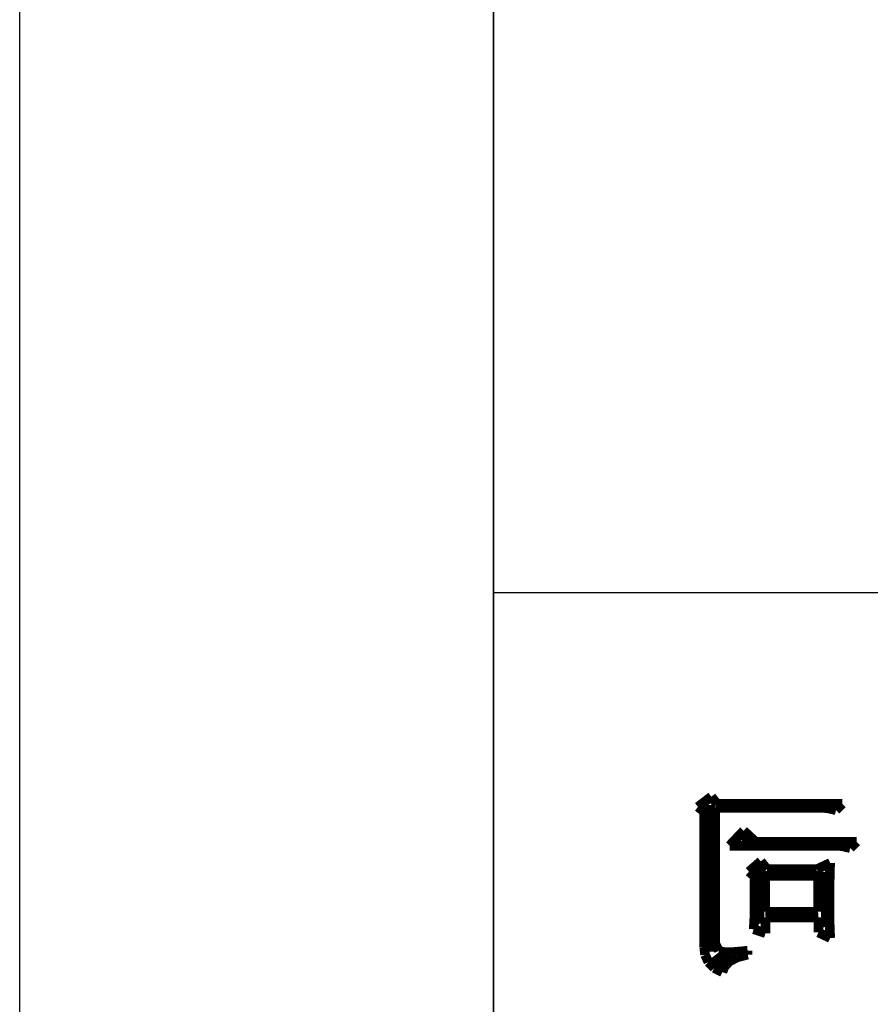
# Model space of a CAD drawing. Extents: x -38 to 372, y -82 to 205.
# Tile 3 of 34: x -38.48 to -29.5, y -70.45 to -60.06. Entities that reach past the tile are written whole.
import ezdxf

# ---------------------------------------------------------------- set-up
doc = ezdxf.new("R2010")
doc.units = 0
doc.layers.add('BOARD_GEOMETRY_DIMENSION', color=2, linetype='CONTINUOUS')
doc.layers.add('BOARD_GEOMETRY_SILKSCREEN_B', color=1, linetype='CONTINUOUS')

msp = doc.modelspace()

# ---------------------------------------------------------------- linework, layer by layer
at = {"layer": 'BOARD_GEOMETRY_DIMENSION'}
msp.add_lwpolyline([(-38.48354, -81.604612), (-38.48354, 205.395322), (371.516402, 205.395322), (371.516402, -81.604612)], close=True, dxfattribs=at)
msp.add_lwpolyline([(-33.48355, 200.395332), (-33.48355, -76.604368)], dxfattribs=at)
at = {"layer": 'BOARD_GEOMETRY_SILKSCREEN_B'}
msp.add_lwpolyline([(-38.48354, -81.604612), (-38.48354, 205.395322), (371.516402, 205.395322), (371.516402, -81.604612)], close=True, dxfattribs=at)
for points in [[(-33.48355, -76.604368), (-33.48355, 200.395332)], [(-33.48355, -66.104262), (19.016472, -66.104262), (19.016472, -76.604368)]]:
    msp.add_lwpolyline(points, dxfattribs=at)
for points, const_width in [([(-31.18231, -68.25869), (-31.324042, -68.366894)], 0.1016), ([(-31.182056, -68.259198), (-31.182564, -68.259198)], 0.1016), ([(-31.124144, -68.333366), (-31.18231, -68.25869)], 0.1016), ([(-31.324042, -68.366894), (-31.25724, -68.418202)], 0.1016), ([(-31.207202, -68.348098), (-31.203646, -69.892672)], 0.127), ([(-31.140654, -69.809106), (-31.140654, -68.375276)], 0.1016), ([(-31.140654, -68.375276), (-30.03296, -68.375276)], 0.1016), ([(-29.800042, -68.333366), (-31.124144, -68.333366)], 0.1016), ([(-30.03296, -68.375276), (-29.957014, -68.38061)], 0.1016), ([(-29.957014, -68.38061), (-29.866844, -68.401184)], 0.1016), ([(-29.866844, -68.401184), (-29.800042, -68.333366)], 0.1016), ([(-31.25724, -68.418202), (-31.25724, -69.850508)], 0.1016), ([(-29.866844, -68.401184), (-29.86786, -68.401184)], 0.1016), ([(-30.99054, -68.776088), (-30.840934, -68.6181)], 0.1016), ([(-30.78607, -68.69811), (-30.864302, -68.704968)], 0.127), ([(-30.715966, -68.734178), (-30.840934, -68.6181)], 0.1016), ([(-30.99054, -68.776088), (-29.8831, -68.776088)], 0.1016), ([(-29.649928, -68.734178), (-30.715966, -68.734178)], 0.1016), ([(-29.8831, -68.776088), (-29.807154, -68.780406)], 0.1016), ([(-29.807154, -68.780406), (-29.716476, -68.80098)], 0.1016), ([(-29.716476, -68.80098), (-29.649928, -68.734178)], 0.1016), ([(-30.660594, -68.941188), (-30.785562, -69.0499)], 0.1016), ([(-30.675834, -69.006466), (-30.687518, -69.59981)], 0.127), ([(-30.594046, -69.0245), (-30.660594, -68.941188)], 0.1016), ([(-29.928058, -68.958206), (-30.069536, -69.0245)], 0.1016), ([(-29.931106, -69.031866), (-29.928058, -68.958206)], 0.1016), ([(-30.785562, -69.0499), (-30.727142, -69.099684)], 0.1016), ([(-30.727142, -69.099684), (-30.727142, -69.462904)], 0.1016), ([(-30.612334, -69.093588), (-30.613096, -69.094604)], 0.1016), ([(-30.613096, -69.094604), (-30.613096, -69.47281)], 0.1016), ([(-30.054042, -69.093588), (-30.612334, -69.093588)], 0.1016), ([(-30.069536, -69.0245), (-30.594046, -69.0245)], 0.1016), ([(-30.054042, -69.471794), (-30.054042, -69.093588)], 0.1016), ([(-29.994352, -69.053964), (-29.951934, -69.632576)], 0.127), ([(-29.933138, -69.121274), (-29.930852, -69.031866)], 0.1016), ([(-29.930852, -69.031866), (-29.931106, -69.031866)], 0.1016), ([(-29.934916, -69.224398), (-29.933138, -69.121274)], 0.1016), ([(-29.93644, -69.340984), (-29.934916, -69.224398)], 0.1016), ([(-29.93644, -69.365876), (-29.93644, -69.340984)], 0.1016), ([(-29.934916, -69.492114), (-29.93644, -69.365876)], 0.1016), ([(-30.728666, -69.5325), (-30.729174, -69.558662)], 0.1016), ([(-30.727142, -69.462904), (-30.728666, -69.5325)], 0.1016), ([(-30.613096, -69.47281), (-30.055058, -69.47281)], 0.1016), ([(-30.610556, -69.69887), (-30.610556, -69.5325)], 0.1016), ([(-30.610556, -69.5325), (-30.600142, -69.5325)], 0.1016), ([(-30.600142, -69.5325), (-30.610302, -69.533262)], 0.1016), ([(-30.610302, -69.533262), (-30.052518, -69.533262)], 0.1016), ([(-30.055058, -69.47281), (-30.054042, -69.471794)], 0.1016), ([(-30.052518, -69.533262), (-30.052518, -69.691504)], 0.1016), ([(-29.934916, -69.492368), (-29.934916, -69.492114)], 0.1016), ([(-29.934662, -69.492368), (-29.934916, -69.492368)], 0.1016), ([(-29.933646, -69.598794), (-29.934662, -69.492368)], 0.1016), ([(-30.729174, -69.558662), (-30.735524, -69.657468)], 0.1016), ([(-29.930598, -69.68617), (-29.933646, -69.598794)], 0.1016), ([(-30.735524, -69.657468), (-30.610556, -69.69887)], 0.1016), ([(-30.052518, -69.691504), (-29.92755, -69.74967)], 0.1016), ([(-29.92755, -69.74967), (-29.930598, -69.68617)], 0.1016), ([(-31.103062, -69.884798), (-31.140654, -69.809106)], 0.1016), ([(-31.25724, -69.850508), (-31.248858, -69.926708)], 0.1016), ([(-31.248858, -69.926708), (-31.213552, -70.004178)], 0.1016), ([(-31.01213, -69.956172), (-31.11373, -70.012306), (-31.163768, -69.947282)], 0.127), ([(-31.040578, -69.900292), (-31.103062, -69.884798)], 0.1016), ([(-30.957266, -69.898514), (-31.040578, -69.900292)], 0.1016), ([(-30.856428, -69.889878), (-30.957266, -69.898514)], 0.1016), ([(-30.911546, -69.954394), (-30.799532, -69.925184)], 0.1016), ([(-30.799532, -69.883782), (-30.856428, -69.889878)], 0.1016), ([(-30.799532, -69.925184), (-30.799532, -69.883782)], 0.1016), ([(-31.213552, -70.004178), (-31.1531, -70.0659)], 0.1016), ([(-31.045912, -70.055486), (-30.993842, -69.998082)], 0.1016), ([(-30.993842, -69.998082), (-30.911546, -69.954394)], 0.1016), ([(-31.1531, -70.0659), (-31.065724, -70.109588)], 0.1016), ([(-31.065724, -70.109588), (-31.045912, -70.055486)], 0.1016)]:
    msp.add_lwpolyline(points, dxfattribs=dict(at, const_width=const_width))

doc.saveas('drawing.dxf')
